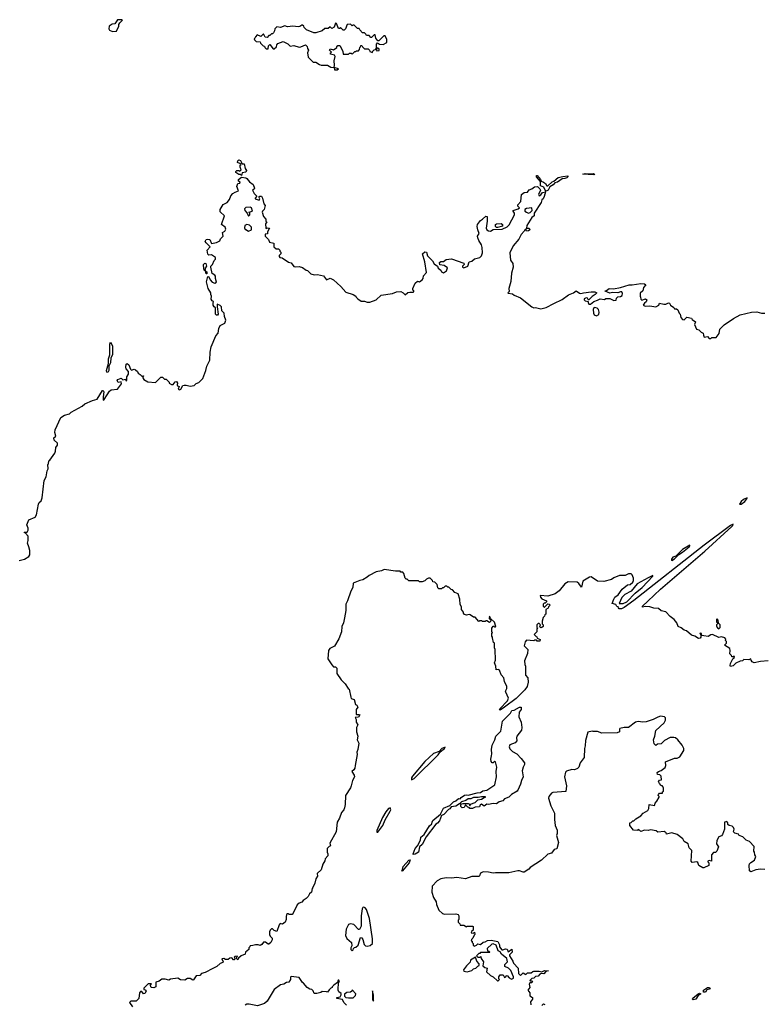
# Model space of a CAD drawing. Extents: x 2528705 to 2678277, y 911730 to 1023331.
# Tile 33 of 241: x 2570891 to 2579287, y 925676 to 936800. Entities that reach past the tile are written whole.
import ezdxf

# ---------------------------------------------------------------- set-up
doc = ezdxf.new("R2010")
doc.units = 0

msp = doc.modelspace()

# ---------------------------------------------------------------- linework, layer by layer
at = {"layer": '0CON20XD'}
for points in [[(2571938, 936668), (2571985, 936670), (2572012, 936725), (2572010, 936745), (2572020, 936765), (2572050, 936795), (2572045, 936800), (2571995, 936798), (2571967, 936753), (2571935, 936748), (2571900, 936725), (2571898, 936695), (2571905, 936682), (2571938, 936668)], [(2574445, 936232), (2574475, 936234), (2574490, 936245), (2574440, 936260), (2574446, 936285), (2574443, 936335), (2574452, 936385), (2574445, 936398), (2574402, 936412), (2574400, 936425), (2574410, 936435), (2574390, 936455), (2574395, 936470), (2574435, 936460), (2574470, 936485), (2574470, 936495), (2574482, 936508), (2574505, 936510), (2574540, 936445), (2574542, 936412), (2574605, 936410), (2574615, 936420), (2574635, 936420), (2574645, 936410), (2574675, 936440), (2574685, 936440), (2574695, 936450), (2574715, 936450), (2574728, 936462), (2574730, 936485), (2574740, 936495), (2574742, 936508), (2574755, 936510), (2574760, 936495), (2574785, 936470), (2574825, 936470), (2574840, 936455), (2574845, 936440), (2574875, 936430), (2574880, 936445), (2574895, 936460), (2574908, 936462), (2574915, 936480), (2574920, 936480), (2574920, 936455), (2574925, 936450), (2574948, 936452), (2574948, 936468), (2574935, 936480), (2574920, 936480), (2574920, 936525), (2574932, 936538), (2574953, 936523), (2574995, 936518), (2575038, 936542), (2575037, 936577), (2575018, 936618), (2575002, 936618), (2574945, 936560), (2574935, 936560), (2574913, 936593), (2574905, 936630), (2574895, 936630), (2574865, 936600), (2574855, 936600), (2574835, 936620), (2574805, 936620), (2574798, 936638), (2574785, 936650), (2574762, 936652), (2574730, 936685), (2574725, 936700), (2574705, 936700), (2574668, 936738), (2574655, 936740), (2574645, 936730), (2574625, 936750), (2574590, 936745), (2574570, 936695), (2574555, 936680), (2574542, 936682), (2574515, 936710), (2574505, 936700), (2574492, 936702), (2574468, 936758), (2574455, 936760), (2574440, 936715), (2574415, 936700), (2574395, 936720), (2574375, 936700), (2574335, 936700), (2574307, 936673), (2574235, 936652), (2574213, 936653), (2574130, 936685), (2574102, 936712), (2574100, 936725), (2574085, 936740), (2574075, 936740), (2574055, 936722), (2574035, 936718), (2573975, 936728), (2573915, 936720), (2573885, 936732), (2573837, 936713), (2573795, 936720), (2573770, 936695), (2573767, 936673), (2573755, 936650), (2573745, 936640), (2573735, 936640), (2573715, 936620), (2573705, 936620), (2573685, 936600), (2573662, 936602), (2573645, 936640), (2573615, 936610), (2573572, 936628), (2573552, 936608), (2573550, 936595), (2573540, 936585), (2573543, 936573), (2573560, 936555), (2573605, 936550), (2573610, 936535), (2573640, 936505), (2573655, 936500), (2573660, 936485), (2573675, 936470), (2573698, 936472), (2573700, 936505), (2573715, 936520), (2573752, 936472), (2573765, 936470), (2573790, 936495), (2573793, 936517), (2573805, 936530), (2573865, 936552), (2573917, 936527), (2573945, 936500), (2573985, 936508), (2574045, 936490), (2574065, 936492), (2574117, 936517), (2574137, 936497), (2574140, 936475), (2574152, 936455), (2574140, 936425), (2574148, 936378), (2574205, 936320), (2574235, 936320), (2574275, 936292), (2574295, 936286), (2574365, 936287), (2574405, 936262), (2574440, 936260), (2574445, 936232)], [(2573395, 935040), (2573385, 935050), (2573365, 935050), (2573330, 935075), (2573330, 935085), (2573343, 935097), (2573365, 935098), (2573375, 935090), (2573390, 935105), (2573380, 935135), (2573380, 935155), (2573390, 935165), (2573377, 935177), (2573350, 935185), (2573353, 935205), (2573365, 935218), (2573385, 935210), (2573402, 935172), (2573425, 935170), (2573438, 935118), (2573452, 935095), (2573445, 935078), (2573402, 935068), (2573395, 935040)], [(2577365, 935046), (2577248, 935055), (2577275, 935064), (2577315, 935058), (2577365, 935062), (2577385, 935052), (2577365, 935046)], [(2570885, 930692), (2570945, 930707), (2570993, 930735), (2571004, 930755), (2571006, 930805), (2570996, 930845), (2570978, 930885), (2570988, 930915), (2570988, 930965), (2570958, 930998), (2570940, 931005), (2570945, 931010), (2570975, 931010), (2570987, 931033), (2570986, 931056), (2570970, 931095), (2570995, 931148), (2571065, 931180), (2571082, 931205), (2571102, 931325), (2571112, 931345), (2571132, 931365), (2571143, 931397), (2571168, 931595), (2571190, 931635), (2571202, 931705), (2571212, 931725), (2571210, 931775), (2571217, 931783), (2571222, 931815), (2571232, 931825), (2571288, 931902), (2571297, 931925), (2571298, 931965), (2571318, 931995), (2571317, 932017), (2571281, 932051), (2571276, 932075), (2571298, 932095), (2571288, 932135), (2571292, 932165), (2571356, 932304), (2571398, 932332), (2571455, 932348), (2571472, 932365), (2571596, 932434), (2571625, 932460), (2571712, 932498), (2571765, 932513), (2571825, 932612), (2571835, 932610), (2571840, 932595), (2571832, 932538), (2571835, 932502), (2571845, 932508), (2571905, 932603), (2571925, 932618), (2571996, 932624), (2572042, 932685), (2572035, 932710), (2572003, 932703), (2571992, 932725), (2571998, 932735), (2572035, 932750), (2572055, 932730), (2572085, 932740), (2572090, 932725), (2572095, 932720), (2572100, 932725), (2572100, 932765), (2572120, 932795), (2572120, 932825), (2572094, 932854), (2572090, 932875), (2572093, 932907), (2572103, 932917), (2572125, 932900), (2572142, 932852), (2572152, 932842), (2572185, 932850), (2572200, 932845), (2572222, 932825), (2572227, 932807), (2572253, 932793), (2572272, 932772), (2572280, 932770), (2572282, 932778), (2572288, 932778), (2572288, 932772), (2572280, 932770), (2572280, 932755), (2572292, 932735), (2572338, 932708), (2572425, 932700), (2572485, 932760), (2572505, 932760), (2572525, 932740), (2572545, 932740), (2572580, 932705), (2572580, 932695), (2572605, 932680), (2572625, 932680), (2572645, 932710), (2572662, 932712), (2572672, 932695), (2572668, 932675), (2572674, 932664), (2572690, 932655), (2572682, 932625), (2572695, 932620), (2572710, 932625), (2572734, 932666), (2572748, 932672), (2572772, 932672), (2572815, 932660), (2572862, 932668), (2572885, 932690), (2572915, 932700), (2572958, 932745), (2572992, 932835), (2573004, 932886), (2573037, 932953), (2573040, 933045), (2573052, 933105), (2573105, 933230), (2573132, 933258), (2573138, 933312), (2573153, 933347), (2573208, 933372), (2573217, 933405), (2573202, 933445), (2573200, 933485), (2573175, 933510), (2573170, 933555), (2573155, 933572), (2573122, 933585), (2573120, 933555), (2573133, 933475), (2573125, 933460), (2573115, 933460), (2573101, 933475), (2573100, 933545), (2573085, 933557), (2573076, 933575), (2573074, 933596), (2573080, 933615), (2573065, 933622), (2573054, 933644), (2573058, 933675), (2573048, 933695), (2573048, 933715), (2573018, 933765), (2573001, 933839), (2573015, 933898), (2573027, 933895), (2573041, 933861), (2573065, 933834), (2573095, 933822), (2573114, 933835), (2573102, 933875), (2573102, 933902), (2573094, 933914), (2573064, 933934), (2573050, 934005), (2573050, 934015), (2573068, 934035), (2573085, 934080), (2573100, 934095), (2573100, 934115), (2573055, 934142), (2573025, 934140), (2573015, 934150), (2573008, 934195), (2573040, 934235), (2572995, 934278), (2572987, 934295), (2572995, 934318), (2573015, 934322), (2573036, 934316), (2573055, 934270), (2573115, 934283), (2573149, 934301), (2573160, 934325), (2573188, 934355), (2573182, 934395), (2573209, 934411), (2573220, 934435), (2573212, 934455), (2573170, 934485), (2573202, 934585), (2573155, 934630), (2573153, 934657), (2573189, 934711), (2573233, 934735), (2573261, 934769), (2573275, 934810), (2573298, 934835), (2573325, 934853), (2573360, 934865), (2573341, 934915), (2573355, 934950), (2573378, 934955), (2573380, 934965), (2573360, 934975), (2573362, 934995), (2573395, 935020), (2573445, 935013), (2573455, 935007), (2573485, 934968), (2573528, 934938), (2573542, 934898), (2573540, 934885), (2573520, 934875), (2573538, 934835), (2573570, 934805), (2573550, 934785), (2573550, 934775), (2573595, 934760), (2573602, 934775), (2573592, 934798), (2573603, 934807), (2573620, 934805), (2573632, 934785), (2573648, 934718), (2573662, 934702), (2573650, 934655), (2573632, 934638), (2573630, 934625), (2573642, 934575), (2573670, 934545), (2573670, 934525), (2573680, 934515), (2573668, 934492), (2573670, 934445), (2573675, 934440), (2573685, 934450), (2573710, 934445), (2573688, 934402), (2573688, 934382), (2573662, 934378), (2573663, 934353), (2573700, 934315), (2573710, 934285), (2573760, 934275), (2573762, 934232), (2573785, 934212), (2573815, 934210), (2573830, 934195), (2573830, 934185), (2573840, 934175), (2573840, 934155), (2573820, 934135), (2573820, 934125), (2573830, 934115), (2573855, 934110), (2573925, 934062), (2573955, 934052), (2573985, 934012), (2574005, 934008), (2574045, 934012), (2574085, 934002), (2574125, 933970), (2574140, 933965), (2574178, 933928), (2574217, 933917), (2574255, 933920), (2574320, 933905), (2574355, 933860), (2574395, 933878), (2574435, 933862), (2574516, 933786), (2574572, 933722), (2574657, 933697), (2574686, 933676), (2574690, 933665), (2574710, 933645), (2574745, 933620), (2574785, 933620), (2574815, 933608), (2574845, 933610), (2574915, 933634), (2574973, 933687), (2575102, 933705), (2575144, 933726), (2575195, 933728), (2575220, 933715), (2575245, 933692), (2575273, 933717), (2575295, 933722), (2575335, 933720), (2575340, 933725), (2575340, 933735), (2575330, 933745), (2575330, 933765), (2575358, 933825), (2575383, 933847), (2575405, 933838), (2575435, 933860), (2575445, 933875), (2575452, 933905), (2575484, 933945), (2575464, 934064), (2575438, 934155), (2575465, 934179), (2575483, 934173), (2575495, 934132), (2575553, 934075), (2575572, 934042), (2575610, 934015), (2575615, 933992), (2575645, 933970), (2575655, 933950), (2575675, 933942), (2575709, 933961), (2575720, 933995), (2575685, 934022), (2575635, 934030), (2575630, 934055), (2575645, 934070), (2575675, 934070), (2575705, 934090), (2575767, 934097), (2575905, 934048), (2575908, 934035), (2575892, 934015), (2575892, 934005), (2575905, 933998), (2575952, 934015), (2575967, 934063), (2575995, 934072), (2576025, 934098), (2576086, 934114), (2576106, 934134), (2576116, 934165), (2576114, 934226), (2576106, 934255), (2576074, 934305), (2576062, 934335), (2576061, 934355), (2576078, 934385), (2576063, 934425), (2576057, 934465), (2576060, 934485), (2576095, 934533), (2576118, 934545), (2576155, 934582), (2576169, 934575), (2576169, 934525), (2576159, 934445), (2576166, 934425), (2576183, 934413), (2576205, 934409), (2576235, 934428), (2576337, 934433), (2576395, 934458), (2576418, 934482), (2576478, 934595), (2576479, 934615), (2576464, 934635), (2576463, 934645), (2576518, 934662), (2576533, 934675), (2576517, 934695), (2576515, 934710), (2576549, 934745), (2576558, 934825), (2576585, 934848), (2576625, 934852), (2576645, 934878), (2576675, 934888), (2576705, 934912), (2576737, 934917), (2576765, 934890), (2576770, 934875), (2576750, 934825), (2576755, 934810), (2576775, 934820), (2576792, 934848), (2576827, 934857), (2576814, 934804), (2576802, 934778), (2576786, 934764), (2576777, 934735), (2576699, 934615), (2576701, 934585), (2576673, 934567), (2576618, 934475), (2576613, 934443), (2576645, 934445), (2576650, 934425), (2576636, 934414), (2576615, 934412), (2576607, 934437), (2576595, 934426), (2576588, 934412), (2576552, 934375), (2576528, 934322), (2576464, 934246), (2576426, 934166), (2576432, 934082), (2576457, 934047), (2576463, 934005), (2576444, 933935), (2576438, 933842), (2576414, 933765), (2576419, 933731), (2576415, 933720), (2576402, 933715), (2576405, 933710), (2576455, 933702), (2576475, 933688), (2576546, 933656), (2576672, 933555), (2576695, 933546), (2576715, 933549), (2576776, 933534), (2576835, 933547), (2576922, 933595)], [(2576835, 934863), (2576828, 934868), (2576808, 934908), (2576772, 934922), (2576773, 934973), (2576725, 935024), (2576725, 935039), (2576735, 935041), (2576773, 934995), (2576780, 934975), (2576806, 934966), (2576829, 934949), (2576844, 934924), (2576855, 934922), (2576903, 934967), (2576923, 934975), (2576972, 935018), (2577025, 935030), (2577078, 935035), (2577079, 935025), (2577067, 935015), (2577045, 935005), (2577015, 935002), (2576965, 934965), (2576933, 934957), (2576915, 934935), (2576878, 934912), (2576856, 934874), (2576835, 934863)], [(2573475, 934580), (2573490, 934595), (2573490, 934615), (2573480, 934625), (2573520, 934635), (2573508, 934675), (2573495, 934682), (2573445, 934680), (2573428, 934665), (2573432, 934645), (2573460, 934615), (2573475, 934580)], [(2576635, 934616), (2576655, 934622), (2576677, 934645), (2576674, 934674), (2576614, 934666), (2576593, 934655), (2576596, 934635), (2576615, 934624), (2576635, 934616)], [(2573475, 934412), (2573510, 934425), (2573508, 934455), (2573487, 934477), (2573454, 934486), (2573432, 934475), (2573428, 934448), (2573435, 934430), (2573445, 934430), (2573475, 934412)], [(2576285, 934454), (2576275, 934454), (2576263, 934465), (2576263, 934485), (2576275, 934494), (2576327, 934497), (2576343, 934485), (2576343, 934467), (2576285, 934454)], [(2573005, 933928), (2572995, 933930), (2572990, 933960), (2572975, 933970), (2572970, 933985), (2572968, 934035), (2572981, 934049), (2572992, 934045), (2573000, 934015), (2572980, 933985), (2572990, 933960), (2573005, 933952), (2573005, 933928)], [(2576922, 933595), (2577015, 933640), (2577087, 933693), (2577144, 933716), (2577175, 933737), (2577210, 933710), (2577225, 933706), (2577255, 933716), (2577345, 933726), (2577385, 933727), (2577406, 933716), (2577390, 933695), (2577355, 933672), (2577315, 933630), (2577300, 933655), (2577285, 933659), (2577265, 933648), (2577263, 933635), (2577274, 933624), (2577308, 933618), (2577308, 933605), (2577318, 933588), (2577335, 933588), (2577373, 933617), (2577415, 933630), (2577445, 933648), (2577495, 933640), (2577508, 933652), (2577555, 933652), (2577598, 933628), (2577625, 933630), (2577630, 933655), (2577645, 933668), (2577676, 933674), (2577692, 933685), (2577698, 933708), (2577688, 933725), (2577675, 933727), (2577645, 933713), (2577585, 933717), (2577555, 933709), (2577502, 933732), (2577502, 933738), (2577518, 933742), (2577545, 933763), (2577595, 933761), (2577675, 933773), (2577774, 933806), (2577805, 933804), (2577905, 933819), (2577947, 933817), (2577962, 933805), (2577936, 933775), (2577925, 933738), (2577898, 933712), (2577898, 933675), (2577902, 933665), (2577903, 933643), (2577915, 933630), (2577955, 933648), (2577970, 933635), (2577966, 933614), (2577944, 933596), (2577932, 933575), (2577952, 933562), (2578005, 933567), (2578075, 933556), (2578106, 933574), (2578115, 933598), (2578165, 933588), (2578185, 933588), (2578215, 933600), (2578227, 933597), (2578240, 933575), (2578275, 933548), (2578284, 933534), (2578305, 933532), (2578323, 933523), (2578336, 933486), (2578347, 933475), (2578356, 933436), (2578375, 933412), (2578395, 933408), (2578425, 933438), (2578475, 933428), (2578484, 933414), (2578522, 933385), (2578510, 933355), (2578534, 933304), (2578557, 933297), (2578585, 933270), (2578608, 933258), (2578610, 933235), (2578620, 933215), (2578655, 933220), (2578675, 933200), (2578695, 933200), (2578705, 933210), (2578755, 933210), (2578787, 933255), (2578796, 933304), (2578846, 933354), (2578950, 933425), (2579025, 933465), (2579155, 933495), (2579215, 933500), (2579265, 933484), (2579305, 933485)], [(2577405, 933454), (2577429, 933471), (2577432, 933495), (2577426, 933526), (2577411, 933541), (2577385, 933550), (2577374, 933546), (2577364, 933526), (2577369, 933485), (2577377, 933467), (2577405, 933454)], [(2571885, 932813), (2571875, 932819), (2571873, 932835), (2571895, 932915), (2571895, 932968), (2571910, 933015), (2571908, 933135), (2571915, 933158), (2571938, 933115), (2571940, 933015), (2571922, 932978), (2571917, 932923), (2571899, 932885), (2571897, 932835), (2571885, 932813)], [(2579035, 931325), (2579077, 931355), (2579102, 931385), (2579105, 931399), (2579065, 931381), (2579037, 931355), (2579019, 931325), (2579035, 931325)], [(2579343, 929557), (2579255, 929550), (2579185, 929533), (2579162, 929545), (2579148, 929565), (2579145, 929580), (2579123, 929567), (2579068, 929572), (2579052, 929558), (2579025, 929554), (2578975, 929531), (2578945, 929500), (2578915, 929493), (2578912, 929505), (2578918, 929525), (2578942, 929578), (2578958, 929585), (2578960, 929605), (2578955, 929610), (2578945, 929600), (2578932, 929602), (2578928, 929618), (2578910, 929635), (2578912, 929675), (2578907, 929697), (2578850, 929735), (2578870, 929755), (2578870, 929775), (2578860, 929785), (2578862, 929802), (2578852, 929815), (2578815, 929828), (2578785, 929820), (2578715, 929853), (2578695, 929852), (2578665, 929832), (2578615, 929838), (2578592, 929842), (2578590, 929865), (2578575, 929870), (2578570, 929865), (2578582, 929852), (2578580, 929825), (2578575, 929812), (2578555, 929808), (2578514, 929834), (2578475, 929846), (2578418, 929895), (2578395, 929904), (2578361, 929931), (2578326, 929946), (2578309, 929985), (2578282, 930022), (2578236, 930056), (2578185, 930112), (2578135, 930122), (2578105, 930147), (2578051, 930151), (2578006, 930166), (2577955, 930172), (2577922, 930162), (2577924, 930175), (2577982, 930232), (2578125, 930365), (2578625, 930795), (2578932, 931075), (2578942, 931085), (2578945, 931100), (2578915, 931086), (2578619, 930865), (2577825, 930240), (2577715, 930159), (2577685, 930144), (2577660, 930145), (2577650, 930155), (2577648, 930168), (2577632, 930172), (2577623, 930193), (2577582, 930205), (2577598, 930255), (2577610, 930275), (2577649, 930301), (2577695, 930367), (2577754, 930416), (2577785, 930420), (2577813, 930447), (2577822, 930465), (2577822, 930492), (2577807, 930527), (2577795, 930538), (2577765, 930541), (2577729, 930521), (2577710, 930520)], [(2578255, 930692), (2578285, 930708), (2578332, 930758), (2578375, 930783), (2578448, 930845), (2578458, 930855), (2578458, 930865), (2578375, 930815), (2578300, 930740), (2578265, 930727), (2578252, 930705), (2578250, 930695), (2578255, 930692)], [(2577710, 930520), (2577665, 930520), (2577599, 930495), (2577573, 930477), (2577485, 930454), (2577415, 930457), (2577345, 930504), (2577325, 930503), (2577248, 930455), (2577235, 930390), (2577205, 930432), (2577185, 930445), (2577085, 930449), (2577046, 930425), (2576981, 930349), (2576935, 930315), (2576855, 930289), (2576768, 930295), (2576770, 930275), (2576785, 930257), (2576840, 930235), (2576838, 930222), (2576825, 930210), (2576812, 930208), (2576800, 930195), (2576800, 930175), (2576812, 930162), (2576818, 930162), (2576855, 930200), (2576868, 930198), (2576880, 930185), (2576862, 930168), (2576858, 930152), (2576830, 930135), (2576830, 930085), (2576822, 930078), (2576818, 930062), (2576803, 930047), (2576790, 930005), (2576790, 929975), (2576800, 929965), (2576800, 929945), (2576788, 929932), (2576775, 929930), (2576760, 929945), (2576768, 929952), (2576770, 929965), (2576758, 929978), (2576745, 929980), (2576730, 929965), (2576730, 929935), (2576740, 929925), (2576730, 929915), (2576730, 929885), (2576700, 929855), (2576722, 929832), (2576728, 929828), (2576732, 929812), (2576768, 929798), (2576765, 929780), (2576735, 929780), (2576725, 929790), (2576705, 929790), (2576695, 929782), (2576615, 929789), (2576598, 929772), (2576588, 929725), (2576628, 929685), (2576625, 929640), (2576590, 929555), (2576594, 929514), (2576602, 929495), (2576600, 929395), (2576630, 929365), (2576631, 929315), (2576622, 929265), (2576595, 929229), (2576497, 929133), (2576365, 929032), (2576315, 929001), (2576307, 929005), (2576312, 929015), (2576398, 929105), (2576409, 929135), (2576378, 929202), (2576376, 929215), (2576391, 929245), (2576392, 929265), (2576366, 929325), (2576359, 929365), (2576329, 929399), (2576310, 929450), (2576295, 929458), (2576270, 929455), (2576268, 929495), (2576252, 929535), (2576262, 929565), (2576260, 929685), (2576250, 929705), (2576250, 929755), (2576240, 929765), (2576230, 929815), (2576230, 929825), (2576220, 929835), (2576220, 929865), (2576230, 929875), (2576220, 929885), (2576220, 929925), (2576235, 929950), (2576245, 929950), (2576255, 929940), (2576265, 929940), (2576266, 929945), (2576252, 929995), (2576212, 930032), (2576195, 930060), (2576190, 930035), (2576210, 930015), (2576208, 930002), (2576195, 929990), (2576165, 930010), (2576155, 930010), (2576145, 930000), (2576115, 930000), (2576105, 930010), (2576085, 930010), (2576075, 930000), (2576035, 930050), (2576015, 930050), (2575977, 930077), (2575965, 930080), (2575935, 930072), (2575915, 930080), (2575900, 930095), (2575900, 930105), (2575880, 930135), (2575880, 930165), (2575863, 930193), (2575860, 930255), (2575840, 930315), (2575805, 930330), (2575778, 930358), (2575762, 930362), (2575738, 930388), (2575725, 930390), (2575715, 930400), (2575695, 930400), (2575675, 930380), (2575665, 930380), (2575655, 930370), (2575625, 930370), (2575613, 930383), (2575605, 930420), (2575577, 930447), (2575555, 930450), (2575550, 930465), (2575525, 930490), (2575505, 930490), (2575485, 930480), (2575465, 930460), (2575435, 930450), (2575405, 930450), (2575395, 930460), (2575375, 930462), (2575285, 930460), (2575265, 930480), (2575255, 930480), (2575245, 930490), (2575230, 930545), (2575218, 930558), (2575195, 930560), (2575185, 930570), (2575135, 930568), (2575005, 930588), (2574975, 930572), (2574915, 930562), (2574835, 930522), (2574815, 930502), (2574765, 930470), (2574730, 930465), (2574658, 930435), (2574653, 930385), (2574629, 930345), (2574594, 930235), (2574575, 930198), (2574572, 930125), (2574559, 930041), (2574548, 929985), (2574529, 929945), (2574524, 929886), (2574493, 929805), (2574446, 929724), (2574394, 929696), (2574376, 929675), (2574371, 929581), (2574415, 929510), (2574435, 929490), (2574455, 929488), (2574470, 929475), (2574470, 929415), (2574521, 929341), (2574567, 929297), (2574598, 929245), (2574610, 929235), (2574628, 929145), (2574635, 929132), (2574669, 929119), (2574683, 929063), (2574698, 929055), (2574708, 929035), (2574690, 929005), (2574690, 928955), (2574695, 928950), (2574722, 928952), (2574730, 928945), (2574715, 928922), (2574680, 928915), (2574690, 928895), (2574690, 928865), (2574708, 928835), (2574692, 928805), (2574692, 928755), (2574710, 928705), (2574703, 928665), (2574719, 928625), (2574710, 928555), (2574697, 928525), (2574701, 928499), (2574677, 928375), (2574676, 928345), (2574664, 928326), (2574640, 928305), (2574668, 928265), (2574672, 928245), (2574650, 928205), (2574633, 928145), (2574625, 928122), (2574569, 928035), (2574567, 927935), (2574559, 927895), (2574551, 927875), (2574525, 927843), (2574502, 927778), (2574476, 927735), (2574464, 927625), (2574392, 927495), (2574400, 927465), (2574385, 927460), (2574362, 927435), (2574362, 927395), (2574372, 927375), (2574369, 927355), (2574340, 927320), (2574335, 927298), (2574312, 927258), (2574294, 927196), (2574250, 927155), (2574252, 927125), (2574233, 927095), (2574223, 927045), (2574202, 926995), (2574192, 926985), (2574186, 926944), (2574164, 926926), (2574148, 926895), (2574125, 926870), (2574091, 926849), (2574075, 926830), (2574045, 926820), (2574025, 926800), (2573980, 926705), (2573968, 926692), (2573935, 926690), (2573925, 926700), (2573915, 926700), (2573905, 926690), (2573898, 926665), (2573900, 926635), (2573888, 926605), (2573857, 926583), (2573832, 926588), (2573820, 926575), (2573795, 926500), (2573765, 926510), (2573745, 926530), (2573735, 926530), (2573720, 926515), (2573712, 926495), (2573712, 926465), (2573720, 926445), (2573742, 926425), (2573743, 926405), (2573725, 926373), (2573705, 926357), (2573695, 926357), (2573665, 926378), (2573645, 926380), (2573625, 926352), (2573605, 926340), (2573585, 926350), (2573555, 926350), (2573525, 926340), (2573492, 926338), (2573490, 926325), (2573480, 926315), (2573480, 926295), (2573440, 926265), (2573438, 926242), (2573390, 926225), (2573362, 926198), (2573355, 926180), (2573340, 926195), (2573340, 926205), (2573350, 926215), (2573345, 926220), (2573323, 926217), (2573312, 926208), (2573320, 926195), (2573315, 926180), (2573305, 926180), (2573285, 926200), (2573265, 926198), (2573245, 926183), (2573214, 926184), (2573195, 926192), (2573175, 926190), (2573188, 926155), (2573183, 926147), (2573155, 926137), (2573116, 926104), (2573071, 926079), (2572985, 926037), (2572942, 926025), (2572925, 926002), (2572885, 925998), (2572855, 925953), (2572845, 925950), (2572815, 925966), (2572784, 925966), (2572755, 925950), (2572705, 925954), (2572675, 925972), (2572595, 925960), (2572575, 925950), (2572535, 925960), (2572495, 925960), (2572465, 925937), (2572430, 925925), (2572427, 925875), (2572405, 925861), (2572380, 925865), (2572373, 925873), (2572368, 925892), (2572378, 925908), (2572343, 925907), (2572293, 925857), (2572292, 925842), (2572308, 925838), (2572320, 925825), (2572305, 925798), (2572290, 925795), (2572270, 925820), (2572255, 925820), (2572243, 925805), (2572238, 925742), (2572205, 925712), (2572145, 925710), (2572135, 925700), (2572132, 925695), (2572165, 925648)], [(2577705, 930204), (2577746, 930224), (2577840, 930320), (2577919, 930385), (2578041, 930515), (2578040, 930520), (2577985, 930495), (2577864, 930426), (2577794, 930345), (2577725, 930305), (2577689, 930271), (2577660, 930205), (2577705, 930204)], [(2578785, 929920), (2578800, 929935), (2578800, 929965), (2578782, 929982), (2578777, 930017), (2578765, 930030), (2578760, 930025), (2578760, 929995), (2578768, 929988), (2578770, 929975), (2578760, 929965), (2578760, 929945), (2578768, 929938), (2578770, 929925), (2578785, 929920)], [(2575335, 927367), (2575333, 927375), (2575358, 927435), (2575382, 927465), (2575418, 927532), (2575422, 927565), (2575459, 927595), (2575519, 927691), (2575546, 927714), (2575547, 927735), (2575555, 927754), (2575644, 927825), (2575677, 927893), (2575748, 927922), (2575788, 927962), (2575816, 927975), (2575845, 928000), (2575865, 927998), (2575877, 928013), (2575915, 928038), (2575935, 928043), (2575955, 928038), (2576055, 928065), (2576095, 928069), (2576122, 928088), (2576165, 928096), (2576254, 928155), (2576275, 928245), (2576270, 928305), (2576278, 928355), (2576264, 928414), (2576255, 928420), (2576235, 928404), (2576225, 928404), (2576215, 928418), (2576210, 928445), (2576217, 928483), (2576223, 928505), (2576219, 928555), (2576226, 928605), (2576256, 928664), (2576266, 928705), (2576325, 928763), (2576344, 928875), (2576433, 928967), (2576446, 928994), (2576475, 928998), (2576535, 929035), (2576553, 929035), (2576552, 929008), (2576532, 928975), (2576527, 928925), (2576554, 928865), (2576560, 928805), (2576555, 928772), (2576504, 928705), (2576500, 928685), (2576505, 928653), (2576485, 928631), (2576425, 928607), (2576418, 928585), (2576424, 928564), (2576455, 928534), (2576504, 928505), (2576554, 928455), (2576590, 928405), (2576590, 928385), (2576574, 928356), (2576566, 928315), (2576574, 928245), (2576556, 928204), (2576547, 928163), (2576516, 928095), (2576507, 928085), (2576443, 928047), (2576414, 928016), (2576364, 927996), (2576345, 927974), (2576305, 927962), (2576275, 927941), (2576235, 927944), (2576185, 927934), (2576165, 927937), (2576135, 927913), (2576104, 927936), (2576091, 927929), (2576082, 927908), (2576035, 927902), (2576005, 927887), (2575975, 927890), (2575965, 927900), (2575952, 927902), (2575925, 927928), (2575910, 927900), (2575885, 927897), (2575870, 927910), (2575872, 927928), (2575880, 927940), (2575894, 927946), (2575956, 927946), (2575968, 927938), (2575975, 927920), (2575982, 927938), (2576035, 927958), (2576065, 927988), (2576106, 927994), (2576135, 928012), (2576150, 928015), (2576150, 928020), (2576105, 928022), (2576068, 928012), (2576015, 928012), (2575985, 927998), (2575955, 927996), (2575930, 927980), (2575880, 927965), (2575858, 927942), (2575814, 927916), (2575762, 927908), (2575748, 927885), (2575733, 927877), (2575679, 927821), (2575652, 927808), (2575630, 927750), (2575608, 927722), (2575590, 927710), (2575482, 927568), (2575437, 927483), (2575406, 927455), (2575395, 927395), (2575355, 927373), (2575335, 927367)], [(2578095, 928922), (2578045, 928892), (2577963, 928867), (2577925, 928863), (2577875, 928870), (2577845, 928864), (2577766, 928804), (2577715, 928802), (2577668, 928792), (2577662, 928785), (2577663, 928755), (2577635, 928744), (2577465, 928741), (2577415, 928757), (2577365, 928758), (2577355, 928762), (2577305, 928750), (2577280, 928655), (2577276, 928595), (2577267, 928565), (2577266, 928464), (2577218, 928405), (2577204, 928356), (2577188, 928342), (2577155, 928327), (2577125, 928330), (2577065, 928310), (2577055, 928300), (2577041, 928245), (2577063, 928145), (2577058, 928082), (2576910, 928070), (2576895, 928063), (2576864, 928025), (2576862, 928005), (2576888, 927918), (2576930, 927835), (2576928, 927765), (2576938, 927698), (2576958, 927645), (2576960, 927605), (2576953, 927585), (2576973, 927505), (2576957, 927433), (2576924, 927426), (2576895, 927382), (2576855, 927372), (2576782, 927305), (2576655, 927220), (2576638, 927202), (2576585, 927171), (2576575, 927169), (2576535, 927184), (2576516, 927184), (2576415, 927160), (2576265, 927163), (2576235, 927157), (2576185, 927169), (2576125, 927173), (2576094, 927156), (2576084, 927126), (2576075, 927120), (2575995, 927120), (2575925, 927092), (2575825, 927109), (2575765, 927101), (2575705, 927104), (2575645, 927092), (2575605, 927070), (2575548, 927012), (2575544, 926944), (2575562, 926882), (2575593, 926835), (2575597, 926805), (2575625, 926740), (2575664, 926704), (2575687, 926693), (2575815, 926698), (2575842, 926692), (2575850, 926675), (2575850, 926635), (2575843, 926627), (2575840, 926605), (2575860, 926585), (2575865, 926570), (2575905, 926570), (2575935, 926552), (2575945, 926560), (2576005, 926560), (2576010, 926555), (2576010, 926515), (2575992, 926498), (2575990, 926485), (2576015, 926480), (2576025, 926490), (2576030, 926465), (2576022, 926458), (2576008, 926422), (2575992, 926408), (2575990, 926395), (2575998, 926388), (2576000, 926375), (2576010, 926365), (2576010, 926345), (2576022, 926332), (2576050, 926345), (2576065, 926360), (2576095, 926352), (2576125, 926380), (2576147, 926383), (2576173, 926397), (2576215, 926402), (2576290, 926385), (2576307, 926347), (2576308, 926325), (2576333, 926293), (2576345, 926290), (2576375, 926302), (2576395, 926300), (2576405, 926270), (2576448, 926298), (2576450, 926265), (2576420, 926235), (2576420, 926225), (2576460, 926165), (2576465, 926140), (2576520, 926085), (2576522, 926025), (2576545, 926000), (2576575, 926030), (2576605, 926012), (2576625, 926030), (2576665, 926030), (2576683, 926047), (2576695, 926050), (2576755, 926050), (2576785, 926042), (2576815, 926058), (2576860, 926055), (2576832, 926048), (2576808, 926022), (2576777, 926023), (2576765, 926018), (2576744, 925996), (2576715, 925990), (2576695, 925970), (2576672, 925968), (2576650, 925945), (2576655, 925940), (2576675, 925942), (2576682, 925935), (2576675, 925918), (2576650, 925920), (2576644, 925905), (2576650, 925865), (2576630, 925835), (2576650, 925805), (2576652, 925772), (2576680, 925755), (2576680, 925735), (2576660, 925705), (2576662, 925672)], [(2579305, 927198), (2579255, 927202), (2579204, 927196), (2579145, 927172), (2579130, 927185), (2579128, 927245), (2579132, 927265), (2579145, 927280), (2579188, 927305), (2579202, 927345), (2579190, 927365), (2579188, 927395), (2579180, 927405), (2579185, 927460), (2579130, 927515), (2579095, 927530), (2579055, 927570), (2579013, 927583), (2579005, 927600), (2578965, 927610), (2578952, 927625), (2578957, 927655), (2578952, 927675), (2578935, 927690), (2578900, 927695), (2578888, 927708), (2578887, 927727), (2578875, 927740), (2578850, 927735), (2578848, 927655), (2578826, 927594), (2578815, 927578), (2578785, 927570), (2578762, 927525), (2578758, 927488), (2578782, 927455), (2578762, 927408), (2578747, 927393), (2578725, 927390), (2578700, 927365), (2578700, 927295), (2578675, 927300), (2578662, 927292), (2578660, 927285), (2578670, 927275), (2578670, 927245), (2578615, 927218), (2578605, 927218), (2578560, 927245), (2578547, 927277), (2578536, 927286), (2578485, 927280), (2578472, 927292), (2578478, 927415), (2578450, 927445), (2578438, 927488), (2578395, 927517), (2578377, 927547), (2578315, 927593), (2578255, 927612), (2578195, 927600), (2578190, 927615), (2578167, 927627), (2578095, 927622), (2578076, 927636), (2578015, 927647), (2577985, 927638), (2577945, 927642), (2577905, 927630), (2577890, 927645), (2577875, 927650), (2577865, 927640), (2577823, 927643), (2577780, 927695), (2577780, 927725), (2577795, 927730), (2577812, 927748), (2577825, 927750), (2577847, 927773), (2577903, 927807), (2577930, 927835), (2577983, 927867), (2577993, 927887), (2577998, 927932), (2578058, 927922), (2578065, 927950), (2578085, 927970), (2578110, 928015), (2578110, 928025), (2578100, 928035), (2578102, 928048), (2578115, 928060), (2578148, 928062), (2578150, 928075), (2578160, 928085), (2578160, 928125), (2578150, 928135), (2578150, 928145), (2578135, 928150), (2578115, 928170), (2578102, 928195), (2578115, 928210), (2578138, 928212), (2578132, 928252), (2578117, 928267), (2578092, 928272), (2578090, 928295), (2578103, 928307), (2578135, 928318), (2578179, 928351), (2578187, 928375), (2578184, 928416), (2578285, 928458), (2578315, 928458), (2578345, 928472), (2578388, 928545), (2578388, 928565), (2578370, 928605), (2578323, 928663), (2578295, 928687), (2578275, 928692), (2578235, 928692), (2578170, 928655), (2578135, 928620), (2578093, 928617), (2578075, 928600), (2578055, 928620), (2578048, 928665), (2578062, 928705), (2578075, 928770), (2578168, 928855), (2578182, 928885), (2578182, 928912), (2578170, 928925), (2578125, 928933), (2578095, 928922)], [(2575315, 928214), (2575345, 928229), (2575615, 928495), (2575640, 928530), (2575687, 928565), (2575695, 928580), (2575659, 928565), (2575626, 928534), (2575565, 928509), (2575465, 928419), (2575327, 928255), (2575316, 928235), (2575315, 928214)], [(2574925, 927621), (2574935, 927621), (2574990, 927695), (2575019, 927761), (2575075, 927857), (2575081, 927875), (2575075, 927896), (2575055, 927887), (2575025, 927851), (2574986, 927785), (2574925, 927639), (2574925, 927621)], [(2575205, 927180), (2575204, 927185), (2575212, 927198), (2575220, 927235), (2575285, 927305), (2575298, 927308), (2575288, 927275), (2575215, 927184), (2575205, 927180)], [(2574645, 926280), (2574658, 926292), (2574660, 926305), (2574672, 926318), (2574685, 926320), (2574712, 926345), (2574738, 926432), (2574755, 926427), (2574765, 926410), (2574781, 926351), (2574795, 926335), (2574815, 926332), (2574849, 926341), (2574873, 926365), (2574873, 926415), (2574842, 926645), (2574805, 926746), (2574791, 926765), (2574775, 926773), (2574765, 926769), (2574757, 926753), (2574747, 926675), (2574745, 926560), (2574729, 926521), (2574715, 926520), (2574665, 926576), (2574625, 926586), (2574605, 926578), (2574576, 926525), (2574570, 926455), (2574585, 926420), (2574638, 926375), (2574642, 926335), (2574630, 926315), (2574630, 926295), (2574645, 926280)], [(2576295, 925940), (2576310, 925955), (2576300, 925965), (2576300, 925985), (2576315, 926010), (2576348, 926008), (2576365, 925980), (2576380, 925985), (2576382, 925998), (2576395, 926000), (2576417, 925977), (2576445, 925960), (2576465, 925972), (2576466, 925986), (2576435, 926060), (2576410, 926085), (2576370, 926105), (2576370, 926125), (2576398, 926155), (2576390, 926195), (2576332, 926242), (2576315, 926268), (2576292, 926282), (2576270, 926345), (2576235, 926360), (2576220, 926355), (2576170, 926305), (2576172, 926282), (2576188, 926278), (2576200, 926265), (2576195, 926260), (2576095, 926260), (2576085, 926250), (2576075, 926250), (2576050, 926225), (2576065, 926210), (2576085, 926210), (2576098, 926218), (2576100, 926195), (2576128, 926155), (2576122, 926112), (2576143, 926093), (2576170, 926085), (2576162, 926042), (2576205, 926002), (2576238, 925988), (2576285, 925940), (2576295, 925940)], [(2575945, 926043), (2575995, 926060), (2576013, 926077), (2576040, 926085), (2576062, 926108), (2576080, 926115), (2576080, 926135), (2576053, 926163), (2576038, 926208), (2575980, 926175), (2575978, 926152), (2575935, 926110), (2575900, 926065), (2575905, 926050), (2575945, 926043)], [(2574582, 925665), (2574550, 925695), (2574535, 925730), (2574472, 925742), (2574470, 925755), (2574508, 925762), (2574522, 925785), (2574520, 925800), (2574495, 925818), (2574487, 925835), (2574490, 925925), (2574500, 925935), (2574495, 925950), (2574485, 925950), (2574478, 925922), (2574437, 925893), (2574420, 925875), (2574420, 925865), (2574405, 925860), (2574385, 925840), (2574368, 925812), (2574355, 925818), (2574305, 925820), (2574292, 925808), (2574245, 925798), (2574215, 925800), (2574205, 925830), (2574190, 925845), (2574168, 925848), (2574135, 925868), (2574096, 925916), (2574085, 925922), (2574045, 925978), (2573955, 925990), (2573948, 925982), (2573948, 925955), (2573930, 925925), (2573905, 925922), (2573875, 925902), (2573835, 925898), (2573763, 925845), (2573685, 925713), (2573655, 925684), (2573575, 925658), (2573483, 925677), (2573455, 925678), (2573435, 925668)], [(2574605, 925748), (2574655, 925750), (2574682, 925775), (2574687, 925795), (2574645, 925840), (2574640, 925825), (2574627, 925813), (2574585, 925810), (2574558, 925792), (2574558, 925768), (2574575, 925753), (2574605, 925748)], [(2574885, 925710), (2574886, 925785), (2574875, 925830), (2574874, 925725), (2574885, 925710)], [(2578635, 925813), (2578610, 925815), (2578610, 925835), (2578655, 925868), (2578680, 925865), (2578685, 925850), (2578650, 925840), (2578635, 925813)], [(2578495, 925728), (2578488, 925735), (2578492, 925745), (2578550, 925795), (2578565, 925802), (2578575, 925800), (2578580, 925795), (2578553, 925777), (2578525, 925734), (2578495, 925728)], [(2576788, 925662), (2576805, 925680), (2576820, 925675)]]:
    msp.add_lwpolyline(points, dxfattribs=at)

doc.saveas('drawing.dxf')
